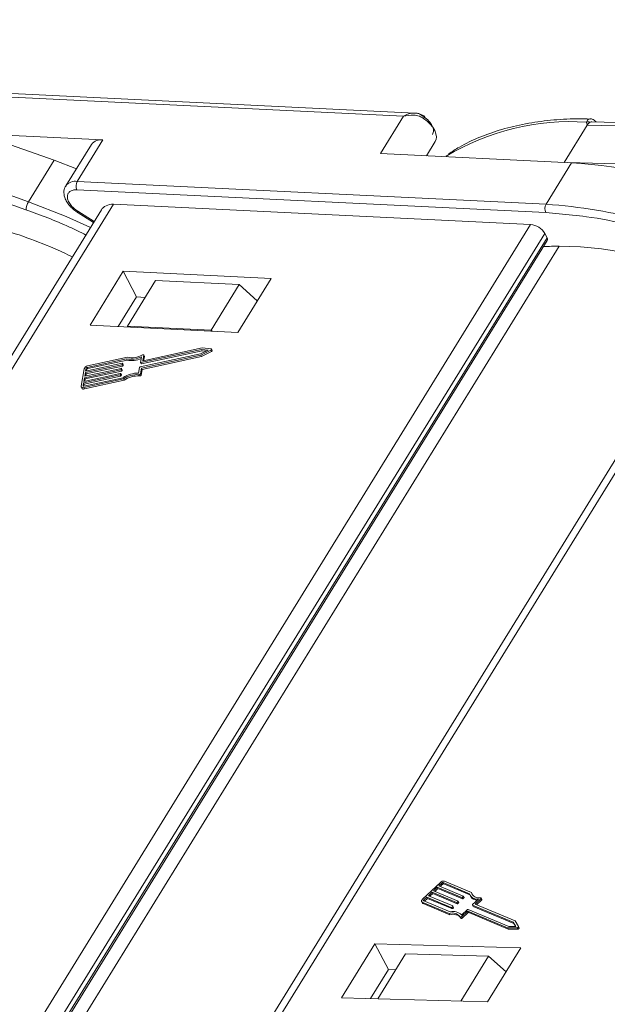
# Model space of a CAD drawing. Header units: millimetres. Extents: x 4016 to 5477, y 50 to 1083.
# Tile 30 of 42: x 5030 to 5064, y 845 to 903. Entities that reach past the tile are written whole.
import ezdxf

# ---------------------------------------------------------------- set-up
doc = ezdxf.new("R2010")
doc.units = ezdxf.units.MM

msp = doc.modelspace()

# ---------------------------------------------------------------- linework, layer by layer
at = {"color": 7, "linetype": 'Continuous', "lineweight": 15}
for p, q in [((5030.5, 892.374), (5000.404, 903.055)), ((5000.258, 902.587), (5030.354, 891.906)), ((5019.723, 899.164), (5032, 894.807)), ((5025.001, 898.739), (5052.481, 897.4)), ((5053.15, 897.578), (5025.293, 898.936)), ((5052.481, 897.4), (5051.132, 895.21)), ((5063.242, 896.871), (5063.214, 897.044)), ((5091.089, 896.275), (5063.534, 897.067)), ((5034.861, 896.004), (5027.636, 896.356)), ((5061.895, 894.686), (5063.242, 896.871)), ((5063.242, 896.871), (5090.429, 896.089)), ((5033.361, 893.571), (5034.861, 896.004)), ((5053.831, 895.079), (5054.339, 895.903)), ((5034.185, 895.733), (5032.685, 893.301)), ((5051.132, 895.21), (5062.342, 894.664)), ((5032, 894.807), (5030.5, 892.374)), ((5033.31, 894.313), (5032, 894.807)), ((5062.342, 894.664), (5060.842, 892.231)), ((5072.983, 894.363), (5062.116, 894.675)), ((5060.842, 892.231), (5033.361, 893.571)), ((5033.34, 893.076), (5060.821, 891.737)), ((5034.771, 891.901), (5005.501, 844.42)), ((5005.995, 844.396), (5035.487, 892.237)), ((5033.351, 891.767), (5034.312, 891.157)), ((5034.346, 891.211), (5033.388, 891.82)), ((5035.487, 892.237), (5059.932, 891.045)), ((5060.821, 891.737), (5061.603, 891.659)), ((5059.932, 891.045), (5030.44, 843.204)), ((5044.138, 842.81), (5073.617, 890.631)), ((5031.489, 843.02), (5060.768, 890.515)), ((5031.757, 842.993), (5060.897, 890.263)), ((5031.864, 842.983), (5060.906, 890.094)), ((5072.928, 890.295), (5043.664, 842.823)), ((5060.897, 890.263), (5060.768, 890.515)), ((5032.722, 842.898), (5061.618, 889.772)), ((5036.059, 888.3), (5034.109, 885.138)), ((5044.721, 887.878), (5036.059, 888.3)), ((5036.059, 888.3), (5036.833, 886.793)), ((5037.944, 887.763), (5036.295, 885.087)), ((5042.853, 887.524), (5037.944, 887.763)), ((5042.771, 884.716), (5044.721, 887.878)), ((5041.203, 884.848), (5042.853, 887.524)), ((5042.853, 887.524), (5043.912, 886.566)), ((5036.833, 886.793), (5035.763, 885.057)), ((5037.331, 886.768), (5036.833, 886.793)), ((5034.109, 885.138), (5042.771, 884.716)), ((5036.295, 885.087), (5036.288, 885.032)), ((5041.203, 884.848), (5036.295, 885.087)), ((5041.269, 884.789), (5041.203, 884.848)), ((5037.091, 882.939), (5040.637, 883.711)), ((5037.13, 882.864), (5040.675, 883.636)), ((5040.676, 883.802), (5037.224, 883.05)), ((5041.029, 883.674), (5040.591, 883.456)), ((5040.6, 883.376), (5041.196, 883.673)), ((5040.637, 883.711), (5041.029, 883.674)), ((5040.637, 883.711), (5040.675, 883.636)), ((5040.675, 883.636), (5040.908, 883.614)), ((5041.21, 883.751), (5040.676, 883.802)), ((5041.196, 883.673), (5041.234, 883.597)), ((5041.275, 883.661), (5041.237, 883.736)), ((5033.948, 882.664), (5036.246, 883.164)), ((5036.298, 883.257), (5033.964, 882.749)), ((5033.987, 882.588), (5036.284, 883.089)), ((5036.246, 883.164), (5036.284, 883.089)), ((5040.591, 883.456), (5037.045, 882.684)), ((5037.124, 883.283), (5037.065, 882.954)), ((5037.118, 882.618), (5040.6, 883.376)), ((5037.157, 882.543), (5040.638, 883.301)), ((5037.198, 883.065), (5037.253, 883.373)), ((5037.205, 883.051), (5037.198, 883.065)), ((5037.249, 883.055), (5037.292, 883.297)), ((5037.29, 883.314), (5037.251, 883.389)), ((5037.253, 883.373), (5037.292, 883.297)), ((5040.638, 883.301), (5040.6, 883.376)), ((5040.638, 883.301), (5041.234, 883.597)), ((5033.764, 882.583), (5033.581, 881.561)), ((5033.783, 882.055), (5035.916, 882.52)), ((5035.932, 882.605), (5033.798, 882.14)), ((5033.836, 882.353), (5035.97, 882.818)), ((5035.985, 882.903), (5033.852, 882.438)), ((5033.852, 882.438), (5033.882, 882.608)), ((5033.875, 882.278), (5036.008, 882.742)), ((5033.921, 882.533), (5033.882, 882.608)), ((5033.906, 882.45), (5033.921, 882.533)), ((5033.948, 882.664), (5033.987, 882.588)), ((5035.916, 882.52), (5035.955, 882.444)), ((5035.95, 882.547), (5035.957, 882.59)), ((5035.95, 882.547), (5035.988, 882.472)), ((5035.995, 882.523), (5035.956, 882.598)), ((5035.957, 882.59), (5035.996, 882.515)), ((5035.97, 882.818), (5036.008, 882.742)), ((5035.988, 882.472), (5035.996, 882.515)), ((5036.003, 882.845), (5036.01, 882.888)), ((5036.003, 882.845), (5036.042, 882.77)), ((5036.048, 882.821), (5036.009, 882.896)), ((5036.01, 882.888), (5036.049, 882.813)), ((5036.042, 882.77), (5036.049, 882.813)), ((5037.012, 882.656), (5036.953, 882.327)), ((5037.059, 882.289), (5037.118, 882.618)), ((5037.066, 882.946), (5037.105, 882.87)), ((5037.091, 882.939), (5037.13, 882.864)), ((5037.098, 882.213), (5037.157, 882.543)), ((5037.157, 882.543), (5037.118, 882.618)), ((5033.73, 881.757), (5035.863, 882.222)), ((5033.735, 881.472), (5036.069, 881.98)), ((5035.878, 882.307), (5033.745, 881.842)), ((5033.745, 881.842), (5033.783, 882.055)), ((5036.048, 882.058), (5033.75, 881.557)), ((5033.768, 881.682), (5035.902, 882.146)), ((5033.774, 881.397), (5036.108, 881.905)), ((5033.783, 882.055), (5033.822, 881.98)), ((5033.798, 882.14), (5033.836, 882.353)), ((5033.799, 881.854), (5033.822, 881.98)), ((5033.822, 881.98), (5035.955, 882.444)), ((5033.836, 882.353), (5033.875, 882.278)), ((5033.853, 882.152), (5033.875, 882.278)), ((5035.863, 882.222), (5035.902, 882.146)), ((5035.896, 882.25), (5035.904, 882.292)), ((5035.896, 882.25), (5035.935, 882.174)), ((5035.941, 882.225), (5035.903, 882.3)), ((5035.904, 882.292), (5035.943, 882.217)), ((5035.935, 882.174), (5035.943, 882.217)), ((5036.108, 881.905), (5036.069, 881.98)), ((5036.968, 882.232), (5037.007, 882.157)), ((5037.098, 882.213), (5037.059, 882.289)), ((5033.588, 881.512), (5033.626, 881.437)), ((5033.699, 881.587), (5033.73, 881.757)), ((5033.699, 881.587), (5033.713, 881.56)), ((5033.73, 881.757), (5033.768, 881.682)), ((5033.774, 881.397), (5033.735, 881.472)), ((5033.746, 881.556), (5033.768, 881.682)), ((5054.645, 852.448), (5053.6, 851.461)), ((5056.351, 851.79), (5054.807, 852.44)), ((5054.807, 852.44), (5054.848, 852.364)), ((5056.463, 851.862), (5054.895, 852.522)), ((5054.158, 851.88), (5053.94, 851.674)), ((5055.592, 851.277), (5054.158, 851.88)), ((5054.199, 851.805), (5054.158, 851.88)), ((5054.463, 852.168), (5054.245, 851.962)), ((5054.245, 851.962), (5055.679, 851.359)), ((5054.329, 851.927), (5054.504, 852.093)), ((5055.897, 851.565), (5054.463, 852.168)), ((5054.504, 852.093), (5054.463, 852.168)), ((5054.504, 852.093), (5055.937, 851.49)), ((5054.724, 852.415), (5054.55, 852.251)), ((5054.55, 852.251), (5055.984, 851.648)), ((5054.634, 852.215), (5054.765, 852.34)), ((5054.765, 852.34), (5054.724, 852.415)), ((5054.848, 852.364), (5056.375, 851.722)), ((5056.504, 851.787), (5056.463, 851.862)), ((5053.55, 851.32), (5053.59, 851.244)), ((5053.587, 851.287), (5055.156, 850.628)), ((5053.628, 851.212), (5053.587, 851.287)), ((5053.675, 851.37), (5055.219, 850.72)), ((5053.853, 851.592), (5053.679, 851.427)), ((5053.679, 851.427), (5053.719, 851.352)), ((5053.719, 851.352), (5053.894, 851.516)), ((5055.287, 850.989), (5053.853, 851.592)), ((5053.894, 851.516), (5053.853, 851.592)), ((5053.894, 851.516), (5055.327, 850.914)), ((5053.94, 851.674), (5055.374, 851.071)), ((5054.024, 851.639), (5054.199, 851.805)), ((5054.199, 851.805), (5055.632, 851.202)), ((5055.632, 851.202), (5055.592, 851.277)), ((5055.677, 851.331), (5055.633, 851.289)), ((5055.674, 851.214), (5055.633, 851.289)), ((5055.717, 851.255), (5055.677, 851.331)), ((5055.726, 851.279), (5055.685, 851.354)), ((5055.937, 851.49), (5055.897, 851.565)), ((5055.982, 851.619), (5055.938, 851.578)), ((5055.979, 851.502), (5055.938, 851.578)), ((5055.979, 851.502), (5056.022, 851.543)), ((5056.022, 851.543), (5055.982, 851.619)), ((5056.031, 851.567), (5055.99, 851.642)), ((5056.385, 851.703), (5056.426, 851.627)), ((5056.52, 851.727), (5056.504, 851.787)), ((5056.537, 851.147), (5056.874, 851.466)), ((5056.681, 851.176), (5057.018, 851.494)), ((5056.765, 851.141), (5057.059, 851.419)), ((5057.018, 851.494), (5057.059, 851.419)), ((5057.076, 851.466), (5057.035, 851.541)), ((5053.628, 851.212), (5055.197, 850.552)), ((5055.327, 850.914), (5055.287, 850.989)), ((5055.372, 851.042), (5055.328, 851.001)), ((5055.328, 851.001), (5055.369, 850.926)), ((5055.369, 850.926), (5055.412, 850.967)), ((5055.412, 850.967), (5055.372, 851.042)), ((5055.421, 850.99), (5055.38, 851.066)), ((5055.674, 851.214), (5055.717, 851.255)), ((5055.895, 850.541), (5056.232, 850.859)), ((5055.908, 850.446), (5056.224, 850.744)), ((5056.264, 850.668), (5056.224, 850.744)), ((5056.265, 850.756), (5058.585, 849.78)), ((5056.306, 850.68), (5056.265, 850.756)), ((5056.273, 850.871), (5058.656, 849.869)), ((5056.528, 851.124), (5056.569, 851.048)), ((5058.918, 850.116), (5056.535, 851.118)), ((5056.576, 851.043), (5056.535, 851.118)), ((5056.576, 851.043), (5058.958, 850.041)), ((5059.021, 850.192), (5056.681, 851.176)), ((5055.197, 850.552), (5055.156, 850.628)), ((5055.813, 850.432), (5055.853, 850.357)), ((5055.949, 850.37), (5055.908, 850.446)), ((5055.949, 850.37), (5056.264, 850.668)), ((5056.306, 850.68), (5058.626, 849.705)), ((5059.223, 849.864), (5059.021, 850.192)), ((5058.585, 849.78), (5059.143, 849.788)), ((5058.626, 849.705), (5058.585, 849.78)), ((5058.626, 849.705), (5059.183, 849.713)), ((5058.656, 849.869), (5059.066, 849.875)), ((5059.066, 849.875), (5058.918, 850.116)), ((5058.958, 850.041), (5058.918, 850.116)), ((5058.958, 850.041), (5059.06, 849.875)), ((5059.143, 849.788), (5059.183, 849.713)), ((5059.264, 849.788), (5059.223, 849.863)), ((5050.794, 848.853), (5048.844, 845.691)), ((5059.363, 848.607), (5050.794, 848.853)), ((5050.794, 848.853), (5051.608, 847.344)), ((5057.414, 845.445), (5059.363, 848.607)), ((5052.606, 848.257), (5050.987, 845.629)), ((5052.606, 848.257), (5057.462, 848.117)), ((5055.843, 845.49), (5057.462, 848.117)), ((5057.462, 848.117), (5058.5, 847.206)), ((5050.559, 845.642), (5051.608, 847.344)), ((5051.608, 847.344), (5052.036, 847.332)), ((5048.844, 845.691), (5057.414, 845.445))]:
    msp.add_line(p, q, dxfattribs=at)
at = {"color": 7, "linetype": 'Continuous', "lineweight": 15, "flags": 128}
for points in [[(5054.329, 895.888), (5054.393, 896.027), (5054.412, 896.189), (5054.387, 896.366), (5054.316, 896.554), (5054.204, 896.744), (5054.055, 896.931), (5053.872, 897.107), (5053.664, 897.266)], [(5034.132, 890.864), (5032.716, 891.506), (5030.5, 892.374)], [(5041.21, 883.751), (5041.223, 883.748), (5041.233, 883.741), (5041.238, 883.731), (5041.239, 883.72), (5041.234, 883.707), (5041.225, 883.694), (5041.212, 883.682), (5041.196, 883.673)], [(5041.234, 883.597), (5041.25, 883.607), (5041.263, 883.619), (5041.273, 883.631), (5041.277, 883.644), (5041.277, 883.656), (5041.275, 883.661)], [(5037.176, 883.393), (5037.191, 883.399), (5037.206, 883.403), (5037.22, 883.404), (5037.232, 883.403), (5037.243, 883.398), (5037.25, 883.392), (5037.253, 883.383), (5037.253, 883.373)], [(5037.224, 883.05), (5037.218, 883.049), (5037.213, 883.049), (5037.208, 883.05), (5037.204, 883.052), (5037.201, 883.054), (5037.199, 883.057), (5037.198, 883.061), (5037.198, 883.065)], [(5037.292, 883.297), (5037.292, 883.308), (5037.29, 883.314)], [(5035.957, 882.59), (5035.957, 882.594), (5035.956, 882.598), (5035.954, 882.601), (5035.951, 882.603), (5035.947, 882.605), (5035.942, 882.606), (5035.937, 882.606), (5035.932, 882.605)], [(5036.01, 882.888), (5036.011, 882.892), (5036.01, 882.896), (5036.008, 882.899), (5036.005, 882.901), (5036.001, 882.903), (5035.996, 882.904), (5035.991, 882.904), (5035.985, 882.903)], [(5037.065, 882.954), (5037.065, 882.95), (5037.066, 882.946), (5037.068, 882.943), (5037.071, 882.941), (5037.075, 882.939), (5037.08, 882.938), (5037.085, 882.938), (5037.091, 882.939)], [(5035.904, 882.292), (5035.904, 882.296), (5035.903, 882.3), (5035.901, 882.303), (5035.898, 882.305), (5035.894, 882.307), (5035.889, 882.308), (5035.884, 882.308), (5035.878, 882.307)], [(5033.735, 881.472), (5033.701, 881.467), (5033.669, 881.467), (5033.641, 881.472), (5033.617, 881.482), (5033.599, 881.497), (5033.586, 881.516), (5033.58, 881.537), (5033.581, 881.561)], [(5033.75, 881.557), (5033.739, 881.556), (5033.728, 881.556), (5033.719, 881.557), (5033.711, 881.561), (5033.705, 881.566), (5033.701, 881.572), (5033.699, 881.579), (5033.699, 881.587)], [(5053.587, 851.287), (5053.567, 851.299), (5053.552, 851.316), (5053.544, 851.336), (5053.542, 851.359), (5053.547, 851.384), (5053.559, 851.41), (5053.576, 851.436), (5053.6, 851.461)], [(5053.679, 851.427), (5053.671, 851.419), (5053.665, 851.41), (5053.661, 851.402), (5053.659, 851.393), (5053.66, 851.386), (5053.663, 851.379), (5053.668, 851.374), (5053.675, 851.37)], [(5055.679, 851.359), (5055.682, 851.357), (5055.685, 851.355), (5055.686, 851.351), (5055.686, 851.348), (5055.685, 851.343), (5055.684, 851.339), (5055.681, 851.335), (5055.677, 851.331)], [(5055.984, 851.648), (5055.987, 851.646), (5055.99, 851.643), (5055.991, 851.64), (5055.991, 851.636), (5055.99, 851.632), (5055.989, 851.627), (5055.986, 851.623), (5055.982, 851.619)], [(5057.001, 851.555), (5057.014, 851.554), (5057.025, 851.551), (5057.032, 851.545), (5057.037, 851.537), (5057.037, 851.527), (5057.034, 851.516), (5057.028, 851.505), (5057.018, 851.494)], [(5057.059, 851.419), (5057.069, 851.43), (5057.075, 851.441), (5057.078, 851.452), (5057.077, 851.461), (5057.076, 851.466)], [(5055.374, 851.071), (5055.377, 851.069), (5055.38, 851.067), (5055.381, 851.063), (5055.381, 851.059), (5055.38, 851.055), (5055.379, 851.051), (5055.376, 851.047), (5055.372, 851.042)], [(5056.535, 851.118), (5056.531, 851.12), (5056.529, 851.123), (5056.527, 851.127), (5056.527, 851.13), (5056.528, 851.134), (5056.53, 851.139), (5056.533, 851.143), (5056.537, 851.147)], [(5055.908, 850.446), (5055.896, 850.436), (5055.883, 850.428), (5055.868, 850.422), (5055.853, 850.419), (5055.84, 850.418), (5055.828, 850.42), (5055.819, 850.425), (5055.813, 850.432)], [(5055.853, 850.357), (5055.859, 850.35), (5055.868, 850.345), (5055.88, 850.343), (5055.894, 850.343), (5055.909, 850.347), (5055.923, 850.352), (5055.937, 850.361), (5055.949, 850.37)], [(5059.223, 849.864), (5059.226, 849.854), (5059.224, 849.842), (5059.218, 849.829), (5059.207, 849.816), (5059.193, 849.805), (5059.176, 849.796), (5059.159, 849.791), (5059.143, 849.788)], [(5059.183, 849.713), (5059.2, 849.715), (5059.217, 849.721), (5059.233, 849.73), (5059.248, 849.741), (5059.258, 849.753), (5059.265, 849.766), (5059.267, 849.778), (5059.264, 849.788)]]:
    msp.add_lwpolyline(points, dxfattribs=at)
at = {"color": 7, "linetype": 'Continuous', "lineweight": 15}
for centre, radius, start, end in [((5053.294, 897.544), 0.463, 323.08636, 341.41018), ((5062.279, 882.925), 14.15, 86.21226, 121.07297), ((5063.311, 896.754), 0.306, 69.74741, 108.5156), ((5034.747, 895.308), 0.704, 80.70385, 142.90819), ((5060.409, 864.436), 30.29, 68.63829, 86.34175), ((5033.248, 892.873), 0.707, 80.78072, 142.13185), ((5033.84, 893.303), 0.549, 150.78764, 204.36174), ((5031.361, 891.85), 1.008, 148.65445, 176.82798), ((5033.137, 891.961), 0.288, 317.74947, 330.57788), ((5061.321, 891.963), 0.549, 150.78764, 204.36174), ((5058.593, 860.345), 31.965, 64.65808, 85.9657), ((5021.027, 864.207), 27.696, 64.21977, 72.21052), ((5059.838, 889.974), 1.075, 30.17434, 84.9837), ((5060.752, 890.171), 0.172, 333.51958, 32.69243), ((5062.564, 829.012), 60.767, 90.89216, 91.76337), ((5061.403, 867.37), 22.403, 64.03209, 89.45086), ((5036.518, 884.46), 1.324, 258.15791, 297.25821), ((5036.555, 884.364), 1.303, 258.0167, 295.01578), ((5036.569, 884.411), 1.185, 256.75444, 300.79602), ((5034.005, 882.497), 0.256, 99.2724, 160.3177), ((5033.962, 882.58), 0.0852, 99.2724, 160.3177), ((5034.001, 882.504), 0.0852, 99.2724, 160.3177), ((5035.909, 882.562), 0.0426, 279.2724, 340.3177), ((5035.948, 882.486), 0.0426, 279.2724, 340.3177), ((5035.963, 882.86), 0.0426, 279.2724, 340.3177), ((5035.984, 882.517), 0.0125, 347.87984, 26.50711), ((5036.001, 882.784), 0.0426, 279.2724, 340.3177), ((5036.037, 882.815), 0.0125, 347.87984, 26.50711), ((5037.052, 882.642), 0.0426, 99.2724, 160.3177), ((5037.122, 882.884), 0.0215, 218.3824, 291.13994), ((5035.856, 882.264), 0.0426, 279.2724, 340.3177), ((5035.895, 882.189), 0.0426, 279.2724, 340.3177), ((5035.93, 882.219), 0.0125, 347.87984, 26.50711), ((5036.936, 880.731), 1.597, 89.37072, 123.7859), ((5036.865, 880.868), 1.368, 85.67644, 125.57359), ((5036.904, 880.792), 1.368, 85.67644, 125.57359), ((5036.977, 882.319), 0.0878, 264.24554, 339.59976), ((5037.016, 882.244), 0.0878, 264.24554, 339.59976), ((5033.727, 881.517), 0.129, 218.3824, 291.13994), ((5054.834, 852.267), 0.262, 76.65876, 136.22204), ((5054.787, 852.355), 0.0872, 76.65876, 136.22204), ((5054.828, 852.279), 0.0872, 76.65876, 136.22204), ((5056.9, 852.003), 0.459, 197.87163, 282.66726), ((5055.602, 851.32), 0.0436, 256.65876, 316.22204), ((5055.706, 851.273), 0.021, 304.18773, 16.79947), ((5055.907, 851.608), 0.0436, 256.65876, 316.22204), ((5055.947, 851.532), 0.0436, 256.65876, 316.22204), ((5056.011, 851.561), 0.021, 304.18773, 16.79947), ((5056.819, 851.959), 0.497, 199.88446, 276.34019), ((5056.841, 851.888), 0.49, 212.19031, 265.68863), ((5053.654, 851.28), 0.0725, 209.18743, 249.41863), ((5055.403, 850.052), 0.693, 44.85727, 105.46591), ((5055.297, 851.031), 0.0436, 256.65876, 316.22204), ((5055.337, 850.956), 0.0436, 256.65876, 316.22204), ((5055.401, 850.984), 0.021, 304.18773, 16.79947), ((5055.642, 851.244), 0.0436, 256.65876, 316.22204), ((5056.255, 850.713), 0.0436, 76.65876, 136.22204), ((5056.263, 850.829), 0.0436, 76.65876, 136.22204), ((5056.58, 851.054), 0.0121, 209.18743, 249.41863), ((5055.348, 850.071), 0.588, 37.86047, 109.03364), ((5055.389, 849.996), 0.588, 37.86047, 109.03364), ((5056.296, 850.638), 0.0436, 76.65876, 136.22204)]:
    msp.add_arc(centre, radius, start, end, dxfattribs=at)
msp.add_ellipse((5036.003, 891.232), major_axis=(-1.257, 0.624), ratio=0.62707, start_param=5.417184, end_param=6.225823, dxfattribs=at)
for points, knots in [([(5052.481, 897.4), (5052.583, 897.45), (5052.785, 897.55), (5053.118, 897.595), (5053.438, 897.545), (5053.606, 897.414), (5053.685, 897.352)], [0, 0, 0, 0, 0.2515188, 0.5017844, 0.7656323, 1, 1, 1, 1]), ([(5053.733, 897.397), (5053.617, 897.457), (5053.432, 897.553), (5053.227, 897.571), (5053.151, 897.578)], [0, 0, 0, 0, 0.628524, 1, 1, 1, 1]), ([(5053.664, 897.266), (5053.582, 897.311), (5053.402, 897.41), (5052.988, 897.485), (5052.68, 897.433), (5052.481, 897.4)], [0, 0, 0, 0, 0.227063, 0.501587, 1, 1, 1, 1]), ([(5063.447, 897.228), (5063.176, 897.236), (5062.369, 897.26), (5061.093, 897.171), (5059.626, 896.967), (5058.238, 896.637), (5056.942, 896.178), (5055.894, 895.692), (5055.333, 895.311), (5055.126, 895.17)], [0, 0, 0, 0, 0.082191, 0.244093, 0.406945, 0.570776, 0.735755, 0.902211, 1, 1, 1, 1]), ([(5063.214, 897.044), (5063.222, 897.071), (5063.239, 897.128), (5063.293, 897.193), (5063.362, 897.232), (5063.416, 897.25), (5063.446, 897.241), (5063.449, 897.24)], [0, 0, 0, 0, 0.217347, 0.475155, 0.716424, 0.972067, 1, 1, 1, 1]), ([(5063.534, 897.059), (5063.503, 897.061), (5063.464, 897.063), (5063.426, 897.045), (5063.417, 897.041)], [0, 0, 0, 0, 0.778572, 1, 1, 1, 1]), ([(5063.771, 897.061), (5063.765, 897.069), (5063.735, 897.114), (5063.659, 897.173), (5063.551, 897.231), (5063.477, 897.239), (5063.44, 897.242)], [0, 0, 0, 0, 0.065262, 0.374079, 0.686602, 1, 1, 1, 1]), ([(5032.7, 893.302), (5032.685, 893.284), (5032.593, 893.179), (5032.559, 892.9), (5032.624, 892.581), (5032.776, 892.304), (5033.001, 892.02), (5033.231, 891.855), (5033.375, 891.752)], [0, 0, 0, 0, 0.040342, 0.243666, 0.453552, 0.59931, 0.748668, 1, 1, 1, 1]), ([(5033.388, 891.82), (5033.306, 891.878), (5033.138, 891.996), (5032.942, 892.216), (5032.813, 892.442), (5032.766, 892.655), (5032.798, 892.84), (5032.912, 892.982), (5033.096, 893.07), (5033.26, 893.074), (5033.34, 893.076)], [0, 0, 0, 0, 0.12225, 0.25, 0.37775, 0.5, 0.62225, 0.75, 0.87775, 1, 1, 1, 1]), ([(5030.354, 891.906), (5031.206, 891.594), (5032.385, 891.162), (5033.54, 890.585), (5033.861, 890.425)], [0, 0, 0, 0, 0.7219, 1, 1, 1, 1]), ([(5061.603, 891.659), (5062.132, 891.616), (5063.474, 891.505), (5065.77, 891.035), (5068.234, 890.326), (5070.334, 889.564), (5071.52, 889.025), (5072.009, 888.803)], [0, 0, 0, 0, 0.160994, 0.40814, 0.662248, 0.860875, 1, 1, 1, 1])]:
    msp.add_open_spline(points, degree=3, knots=knots, dxfattribs=at)
for points in [[(5053.685, 897.352), (5053.787, 897.274), (5053.991, 897.118), (5054.106, 896.932), (5054.164, 896.839)], [(5063.417, 897.041), (5063.385, 897.022), (5063.321, 896.984), (5063.269, 896.908), (5063.242, 896.871)], [(5054.164, 896.839), (5054.203, 896.74), (5054.282, 896.541), (5054.216, 896.393), (5054.184, 896.318)]]:
    msp.add_open_spline(points, degree=3, dxfattribs=at)

doc.saveas('drawing.dxf')
